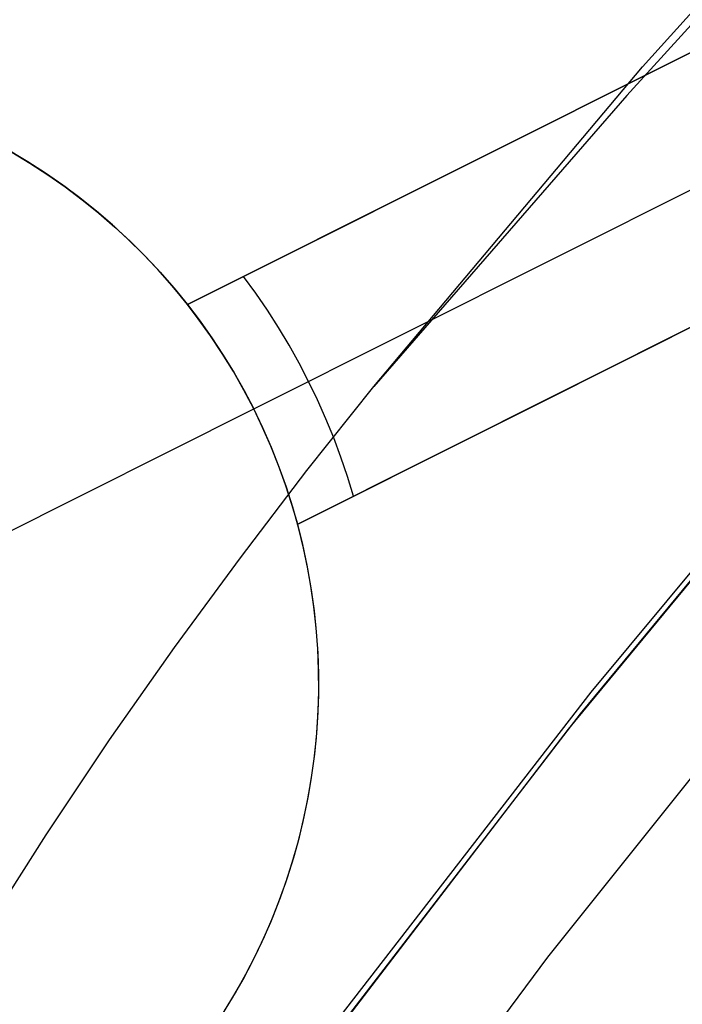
# Model space of a CAD drawing. Header units: millimetres. Extents: x 6239 to 7218, y -13987 to -13139.
# Tile 94 of 256: x 6685.47 to 6688.17, y -13426.06 to -13422.06. Entities that reach past the tile are written whole.
import ezdxf

# ---------------------------------------------------------------- set-up
doc = ezdxf.new("R2010")
doc.units = ezdxf.units.MM
doc.layers.add('color', color=7, linetype='Continuous')

msp = doc.modelspace()

# ---------------------------------------------------------------- linework, layer by layer
at = {"color": 7, "true_color": 0xffffff}
for p, q in [((6688.0056, -13422.2476, 64.4777), (6689.1405, -13420.9806, 64.862)), ((6688.0056, -13422.2476, 64.4777), (6689.1405, -13420.9806, 64.862)), ((6688.987, -13421.2146, 64.0911), (6687.9407, -13422.3639, 64.0911)), ((6688.987, -13421.2146, 64.0911), (6687.9407, -13422.3639, 64.0911)), ((6686.9119, -13423.5497, 64.0911), (6688.0056, -13422.2476, 64.4777)), ((6686.9119, -13423.5497, 64.0911), (6688.0056, -13422.2476, 64.4777)), ((6687.9407, -13422.3639, 64.0911), (6686.9119, -13423.5497, 64.0911)), ((6687.9407, -13422.3639, 64.0911), (6686.9119, -13423.5497, 64.0911)), ((6688.9525, -13423.4013, 72.0783), (6687.7941, -13424.7939, 71.6662)), ((6688.9525, -13423.4013, 72.0783), (6687.7941, -13424.7939, 71.6662)), ((6687.7527, -13424.8824, 88.1), (6688.8979, -13423.496, 88.1)), ((6687.7527, -13424.8824, 88.1), (6688.8979, -13423.496, 88.1)), ((6686.6391, -13423.892, 63.9912), (6686.9119, -13423.5497, 64.0911)), ((6686.6391, -13423.892, 63.9912), (6686.9119, -13423.5497, 64.0911)), ((6688.8454, -13423.5576, 77.6), (6687.703, -13424.9448, 77.6)), ((6686.3679, -13424.2465, 63.889), (6686.6391, -13423.892, 63.9912)), ((6686.3679, -13424.2465, 63.889), (6686.6391, -13423.892, 63.9912)), ((6686.0997, -13424.6123, 63.7849), (6686.3679, -13424.2465, 63.889)), ((6686.0997, -13424.6123, 63.7849), (6686.3679, -13424.2465, 63.889)), ((6688.7089, -13424.5085, 62.1), (6687.6187, -13425.873, 62.1)), ((6688.7089, -13424.5085, 62.1), (6687.6187, -13425.873, 62.1)), ((6685.8359, -13424.9886, 63.6792), (6686.0997, -13424.6123, 63.7849)), ((6685.8359, -13424.9886, 63.6792), (6686.0997, -13424.6123, 63.7849)), ((6687.7941, -13424.7939, 71.6662), (6686.6857, -13426.2259, 71.2519)), ((6687.7941, -13424.7939, 71.6662), (6686.6857, -13426.2259, 71.2519)), ((6686.6559, -13426.3075, 88.1), (6687.7527, -13424.8824, 88.1)), ((6686.6559, -13426.3075, 88.1), (6687.7527, -13424.8824, 88.1)), ((6687.703, -13424.9448, 77.6), (6686.6092, -13426.3705, 77.6)), ((6685.578, -13425.3742, 63.5723), (6685.8359, -13424.9886, 63.6792)), ((6685.578, -13425.3742, 63.5723), (6685.8359, -13424.9886, 63.6792)), ((6685.3272, -13425.7681, 63.4646), (6685.578, -13425.3742, 63.5723)), ((6685.3272, -13425.7681, 63.4646), (6685.578, -13425.3742, 63.5723)), ((6687.6187, -13425.873, 62.1), (6686.5753, -13427.2735, 62.1)), ((6687.6187, -13425.873, 62.1), (6686.5753, -13427.2735, 62.1))]:
    msp.add_line(p, q, dxfattribs=at)
at = {"layer": 'color', "color": 254, "true_color": 0xcad1ee}
for p, q in [((6686.1532, -13423.216, 22.3699), (6688.411, -13422.0845, 26.7)), ((6688.411, -13422.0845, 28.2), (6686.1532, -13423.216, 28.2)), ((6686.1532, -13423.216, 22.3699), (6688.411, -13422.0845, 26.7)), ((6688.411, -13422.0845, 28.2), (6686.1532, -13423.216, 28.2)), ((6686.1532, -13423.216, 25.2849), (6687.6765, -13422.4526, 25.2849)), ((6686.4224, -13423.6404, 22.3699), (6688.6574, -13422.5203, 26.7)), ((6686.4224, -13423.6404, 22.3699), (6688.6574, -13422.5203, 26.7)), ((6685.5023, -13422.6342, 19.7), (6685.4281, -13422.5901, 19.7)), ((6685.5023, -13422.6342, 19.7), (6685.4281, -13422.5901, 19.7)), ((6685.4371, -13422.5953, 28.2), (6685.5114, -13422.6399, 28.2)), ((6685.4371, -13422.5953, 28.2), (6685.5114, -13422.6399, 28.2)), ((6685.5114, -13422.6399, 23.95), (6685.4371, -13422.5953, 23.95)), ((6685.5749, -13422.6809, 19.7), (6685.5023, -13422.6342, 19.7)), ((6685.5749, -13422.6809, 19.7), (6685.5023, -13422.6342, 19.7)), ((6685.5114, -13422.6399, 28.2), (6685.5842, -13422.6871, 28.2)), ((6685.5114, -13422.6399, 28.2), (6685.5842, -13422.6871, 28.2)), ((6685.5842, -13422.6871, 23.95), (6685.5114, -13422.6399, 23.95)), ((6687.2821, -13422.6503, 28.2), (6687.2821, -13422.6503, 24.5266)), ((6685.6458, -13422.73, 19.7), (6685.5749, -13422.6809, 19.7)), ((6685.6458, -13422.73, 19.7), (6685.5749, -13422.6809, 19.7)), ((6685.5842, -13422.6871, 28.2), (6685.6552, -13422.7368, 28.2)), ((6685.5842, -13422.6871, 28.2), (6685.6552, -13422.7368, 28.2)), ((6685.6552, -13422.7368, 23.95), (6685.5842, -13422.6871, 23.95)), ((6685.7151, -13422.7816, 19.7), (6685.6458, -13422.73, 19.7)), ((6685.7151, -13422.7816, 19.7), (6685.6458, -13422.73, 19.7)), ((6685.6552, -13422.7368, 28.2), (6685.7244, -13422.7889, 28.2)), ((6685.6552, -13422.7368, 28.2), (6685.7244, -13422.7889, 28.2)), ((6685.7244, -13422.7889, 23.95), (6685.6552, -13422.7368, 23.95)), ((6685.7824, -13422.8355, 19.7), (6685.7151, -13422.7816, 19.7)), ((6685.7824, -13422.8355, 19.7), (6685.7151, -13422.7816, 19.7)), ((6685.7244, -13422.7889, 28.2), (6685.7919, -13422.8433, 28.2)), ((6685.7244, -13422.7889, 28.2), (6685.7919, -13422.8433, 28.2)), ((6685.7919, -13422.8433, 23.95), (6685.7244, -13422.7889, 23.95)), ((6685.8479, -13422.8917, 19.7), (6685.7824, -13422.8355, 19.7)), ((6685.8479, -13422.8917, 19.7), (6685.7824, -13422.8355, 19.7)), ((6685.7919, -13422.8433, 28.2), (6685.8574, -13422.9001, 28.2)), ((6685.7919, -13422.8433, 28.2), (6685.8574, -13422.9001, 28.2)), ((6685.8574, -13422.9001, 23.95), (6685.7919, -13422.8433, 23.95)), ((6685.9115, -13422.9501, 19.7), (6685.8479, -13422.8917, 19.7)), ((6685.9115, -13422.9501, 19.7), (6685.8479, -13422.8917, 19.7)), ((6685.8574, -13422.9001, 28.2), (6685.9208, -13422.9591, 28.2)), ((6685.8574, -13422.9001, 28.2), (6685.9208, -13422.9591, 28.2)), ((6685.9208, -13422.9591, 23.95), (6685.8574, -13422.9001, 23.95)), ((6685.9729, -13423.0107, 19.7), (6685.9115, -13422.9501, 19.7)), ((6685.9729, -13423.0107, 19.7), (6685.9115, -13422.9501, 19.7)), ((6685.9208, -13422.9591, 28.2), (6685.9822, -13423.0203, 28.2)), ((6685.9208, -13422.9591, 28.2), (6685.9822, -13423.0203, 28.2)), ((6685.9822, -13423.0203, 23.95), (6685.9208, -13422.9591, 23.95)), ((6686.6013, -13424.11, 28.2), (6688.859, -13422.9785, 28.2)), ((6688.859, -13422.9785, 26.7), (6686.6013, -13424.11, 22.3699)), ((6686.6013, -13424.11, 28.2), (6688.859, -13422.9785, 28.2)), ((6688.859, -13422.9785, 26.7), (6686.6013, -13424.11, 22.3699)), ((6686.0322, -13423.0734, 19.7), (6685.9729, -13423.0107, 19.7)), ((6686.0322, -13423.0734, 19.7), (6685.9729, -13423.0107, 19.7)), ((6685.9822, -13423.0203, 28.2), (6686.0415, -13423.0835, 28.2)), ((6685.9822, -13423.0203, 28.2), (6686.0415, -13423.0835, 28.2)), ((6686.0415, -13423.0835, 23.95), (6685.9822, -13423.0203, 23.95)), ((6686.0894, -13423.1381, 19.7), (6686.0322, -13423.0734, 19.7)), ((6686.0894, -13423.1381, 19.7), (6686.0322, -13423.0734, 19.7)), ((6686.0415, -13423.0835, 28.2), (6686.0985, -13423.1488, 28.2)), ((6686.0415, -13423.0835, 28.2), (6686.0985, -13423.1488, 28.2)), ((6686.0985, -13423.1488, 23.95), (6686.0415, -13423.0835, 23.95)), ((6686.4304, -13423.1695, 22.8029), (6686.3809, -13423.1019, 22.8029)), ((6686.1443, -13423.2047, 19.7), (6686.0894, -13423.1381, 19.7)), ((6686.1443, -13423.2047, 19.7), (6686.0894, -13423.1381, 19.7)), ((6686.0985, -13423.1488, 28.2), (6686.1532, -13423.216, 28.2)), ((6686.0985, -13423.1488, 28.2), (6686.1532, -13423.216, 28.2)), ((6686.1532, -13423.216, 23.95), (6686.0985, -13423.1488, 23.95)), ((6686.4779, -13423.2386, 22.8029), (6686.4304, -13423.1695, 22.8029)), ((6686.1968, -13423.2732, 19.7), (6686.1443, -13423.2047, 19.7)), ((6686.1968, -13423.2732, 19.7), (6686.1443, -13423.2047, 19.7)), ((6686.1532, -13423.216, 22.3699), (6686.2039, -13423.2829, 22.3699)), ((6686.1532, -13423.216, 28.2), (6686.1532, -13423.216, 22.3699)), ((6686.1532, -13423.216, 28.2), (6686.1532, -13423.216, 22.3699)), ((6686.1532, -13423.216, 22.3699), (6686.2039, -13423.2829, 22.3699)), ((6686.5232, -13423.3091, 22.8029), (6686.4779, -13423.2386, 22.8029)), ((6686.2469, -13423.3434, 19.7), (6686.1968, -13423.2732, 19.7)), ((6686.2469, -13423.3434, 19.7), (6686.1968, -13423.2732, 19.7)), ((6686.2039, -13423.2829, 22.3699), (6686.2524, -13423.3513, 22.3699)), ((6686.2039, -13423.2829, 22.3699), (6686.2524, -13423.3513, 22.3699)), ((6686.5663, -13423.3809, 22.8029), (6686.5232, -13423.3091, 22.8029)), ((6686.2946, -13423.4153, 19.7), (6686.2469, -13423.3434, 19.7)), ((6686.2946, -13423.4153, 19.7), (6686.2469, -13423.3434, 19.7)), ((6686.2524, -13423.3513, 22.3699), (6686.2985, -13423.4214, 22.3699)), ((6686.2524, -13423.3513, 22.3699), (6686.2985, -13423.4214, 22.3699)), ((6686.6013, -13424.11, 25.2849), (6688.1246, -13423.3466, 25.2849)), ((6686.6072, -13423.454, 22.8029), (6686.5663, -13423.3809, 22.8029)), ((6686.3398, -13423.4889, 19.7), (6686.2946, -13423.4153, 19.7)), ((6686.3398, -13423.4889, 19.7), (6686.2946, -13423.4153, 19.7)), ((6686.2985, -13423.4214, 22.3699), (6686.3422, -13423.493, 22.3699)), ((6686.2985, -13423.4214, 22.3699), (6686.3422, -13423.493, 22.3699)), ((6686.6459, -13423.5284, 22.8029), (6686.6072, -13423.454, 22.8029)), ((6686.3824, -13423.5639, 19.7), (6686.3398, -13423.4889, 19.7)), ((6686.3824, -13423.5639, 19.7), (6686.3398, -13423.4889, 19.7)), ((6686.3422, -13423.493, 22.3699), (6686.3835, -13423.566, 22.3699)), ((6686.3422, -13423.493, 22.3699), (6686.3835, -13423.566, 22.3699)), ((6686.6823, -13423.6038, 22.8029), (6686.6459, -13423.5284, 22.8029)), ((6687.7301, -13423.5443, 24.5266), (6687.7301, -13423.5443, 28.2)), ((6686.4224, -13423.6404, 19.7), (6686.3824, -13423.5639, 19.7)), ((6686.4224, -13423.6404, 19.7), (6686.3824, -13423.5639, 19.7)), ((6686.3835, -13423.566, 22.3699), (6686.4224, -13423.6404, 22.3699)), ((6686.3835, -13423.566, 22.3699), (6686.4224, -13423.6404, 22.3699)), ((6685.3049, -13424.2005, 19.7), (6686.4224, -13423.6404, 19.7)), ((6686.4597, -13423.7182, 19.7), (6686.4224, -13423.6404, 19.7)), ((6686.4224, -13423.6404, 22.3699), (6686.4224, -13423.6404, 19.7)), ((6686.4587, -13423.716, 22.3699), (6686.4224, -13423.6404, 22.3699)), ((6686.4597, -13423.7182, 19.7), (6686.4224, -13423.6404, 19.7)), ((6686.4587, -13423.716, 22.3699), (6686.4224, -13423.6404, 22.3699)), ((6686.4224, -13423.6404, 22.3699), (6686.4224, -13423.6404, 19.7)), ((6686.7164, -13423.6804, 22.8029), (6686.6823, -13423.6038, 22.8029)), ((6686.7481, -13423.7579, 22.8029), (6686.7164, -13423.6804, 22.8029)), ((6686.4925, -13423.7928, 22.3699), (6686.4587, -13423.716, 22.3699)), ((6686.4925, -13423.7928, 22.3699), (6686.4587, -13423.716, 22.3699)), ((6686.4943, -13423.7973, 19.7), (6686.4597, -13423.7182, 19.7)), ((6686.4943, -13423.7973, 19.7), (6686.4597, -13423.7182, 19.7)), ((6686.7775, -13423.8364, 22.8029), (6686.7481, -13423.7579, 22.8029)), ((6686.5237, -13423.8707, 22.3699), (6686.4925, -13423.7928, 22.3699)), ((6686.5237, -13423.8707, 22.3699), (6686.4925, -13423.7928, 22.3699)), ((6686.5262, -13423.8775, 19.7), (6686.4943, -13423.7973, 19.7)), ((6686.5262, -13423.8775, 19.7), (6686.4943, -13423.7973, 19.7)), ((6686.8044, -13423.9158, 22.8029), (6686.7775, -13423.8364, 22.8029)), ((6686.5522, -13423.9496, 22.3699), (6686.5237, -13423.8707, 22.3699)), ((6686.5522, -13423.9496, 22.3699), (6686.5237, -13423.8707, 22.3699)), ((6686.5553, -13423.9587, 19.7), (6686.5262, -13423.8775, 19.7)), ((6686.5553, -13423.9587, 19.7), (6686.5262, -13423.8775, 19.7)), ((6686.829, -13423.9959, 22.8029), (6686.8044, -13423.9158, 22.8029)), ((6686.5781, -13424.0294, 22.3699), (6686.5522, -13423.9496, 22.3699)), ((6686.5781, -13424.0294, 22.3699), (6686.5522, -13423.9496, 22.3699)), ((6686.5816, -13424.0409, 19.7), (6686.5553, -13423.9587, 19.7)), ((6686.5816, -13424.0409, 19.7), (6686.5553, -13423.9587, 19.7)), ((6686.6013, -13424.11, 22.3699), (6686.5781, -13424.0294, 22.3699)), ((6686.6013, -13424.11, 22.3699), (6686.5781, -13424.0294, 22.3699)), ((6686.605, -13424.124, 19.7), (6686.5816, -13424.0409, 19.7)), ((6686.605, -13424.124, 19.7), (6686.5816, -13424.0409, 19.7)), ((6686.6013, -13424.11, 22.3699), (6686.6013, -13424.11, 28.2)), ((6686.6013, -13424.11, 22.3699), (6686.6013, -13424.11, 28.2)), ((6686.6222, -13424.1933, 28.2), (6686.6013, -13424.11, 28.2)), ((6686.6222, -13424.1933, 23.95), (6686.6013, -13424.11, 23.95)), ((6686.6222, -13424.1933, 28.2), (6686.6013, -13424.11, 28.2)), ((6686.6255, -13424.2078, 19.7), (6686.605, -13424.124, 19.7)), ((6686.6255, -13424.2078, 19.7), (6686.605, -13424.124, 19.7)), ((6686.6402, -13424.2773, 28.2), (6686.6222, -13424.1933, 28.2)), ((6686.6402, -13424.2773, 23.95), (6686.6222, -13424.1933, 23.95)), ((6686.6402, -13424.2773, 28.2), (6686.6222, -13424.1933, 28.2)), ((6686.6431, -13424.2923, 19.7), (6686.6255, -13424.2078, 19.7)), ((6686.6431, -13424.2923, 19.7), (6686.6255, -13424.2078, 19.7)), ((6686.6554, -13424.3618, 28.2), (6686.6402, -13424.2773, 28.2)), ((6686.6554, -13424.3618, 23.95), (6686.6402, -13424.2773, 23.95)), ((6686.6554, -13424.3618, 28.2), (6686.6402, -13424.2773, 28.2)), ((6686.6578, -13424.3773, 19.7), (6686.6431, -13424.2923, 19.7)), ((6686.6578, -13424.3773, 19.7), (6686.6431, -13424.2923, 19.7)), ((6686.6676, -13424.4468, 28.2), (6686.6554, -13424.3618, 28.2)), ((6686.6676, -13424.4468, 23.95), (6686.6554, -13424.3618, 23.95)), ((6686.6676, -13424.4468, 28.2), (6686.6554, -13424.3618, 28.2)), ((6686.6696, -13424.4628, 19.7), (6686.6578, -13424.3773, 19.7)), ((6686.6696, -13424.4628, 19.7), (6686.6578, -13424.3773, 19.7)), ((6686.6769, -13424.5322, 28.2), (6686.6676, -13424.4468, 28.2)), ((6686.6769, -13424.5322, 23.95), (6686.6676, -13424.4468, 23.95)), ((6686.6769, -13424.5322, 28.2), (6686.6676, -13424.4468, 28.2)), ((6686.6784, -13424.5487, 19.7), (6686.6696, -13424.4628, 19.7)), ((6686.6784, -13424.5487, 19.7), (6686.6696, -13424.4628, 19.7)), ((6686.6833, -13424.6179, 28.2), (6686.6769, -13424.5322, 28.2)), ((6686.6833, -13424.6179, 23.95), (6686.6769, -13424.5322, 23.95)), ((6686.6833, -13424.6179, 28.2), (6686.6769, -13424.5322, 28.2)), ((6686.6842, -13424.6348, 19.7), (6686.6784, -13424.5487, 19.7)), ((6686.6842, -13424.6348, 19.7), (6686.6784, -13424.5487, 19.7)), ((6686.6867, -13424.7037, 28.2), (6686.6833, -13424.6179, 28.2)), ((6686.6867, -13424.7037, 23.95), (6686.6833, -13424.6179, 23.95)), ((6686.6867, -13424.7037, 28.2), (6686.6833, -13424.6179, 28.2)), ((6686.6871, -13424.7211, 19.7), (6686.6842, -13424.6348, 19.7)), ((6686.6871, -13424.7211, 19.7), (6686.6842, -13424.6348, 19.7)), ((6686.6872, -13424.7896, 28.2), (6686.6867, -13424.7037, 28.2)), ((6686.6872, -13424.7896, 23.95), (6686.6867, -13424.7037, 23.95)), ((6686.6872, -13424.7896, 28.2), (6686.6867, -13424.7037, 28.2)), ((6686.6869, -13424.8074, 19.7), (6686.6871, -13424.7211, 19.7)), ((6686.6869, -13424.8074, 19.7), (6686.6871, -13424.7211, 19.7)), ((6686.6847, -13424.8754, 28.2), (6686.6872, -13424.7896, 28.2)), ((6686.6847, -13424.8754, 23.95), (6686.6872, -13424.7896, 23.95)), ((6686.6847, -13424.8754, 28.2), (6686.6872, -13424.7896, 28.2)), ((6686.6838, -13424.8936, 19.7), (6686.6869, -13424.8074, 19.7)), ((6686.6838, -13424.8936, 19.7), (6686.6869, -13424.8074, 19.7)), ((6686.6793, -13424.9611, 28.2), (6686.6847, -13424.8754, 28.2)), ((6686.6793, -13424.9611, 23.95), (6686.6847, -13424.8754, 23.95)), ((6686.6793, -13424.9611, 28.2), (6686.6847, -13424.8754, 28.2)), ((6686.6777, -13424.9797, 19.7), (6686.6838, -13424.8936, 19.7)), ((6686.6777, -13424.9797, 19.7), (6686.6838, -13424.8936, 19.7)), ((6686.6709, -13425.0466, 28.2), (6686.6793, -13424.9611, 28.2)), ((6686.6709, -13425.0466, 23.95), (6686.6793, -13424.9611, 23.95)), ((6686.6709, -13425.0466, 28.2), (6686.6793, -13424.9611, 28.2)), ((6686.6687, -13425.0655, 19.7), (6686.6777, -13424.9797, 19.7)), ((6686.6687, -13425.0655, 19.7), (6686.6777, -13424.9797, 19.7)), ((6686.6567, -13425.151, 19.7), (6686.6687, -13425.0655, 19.7)), ((6686.6567, -13425.151, 19.7), (6686.6687, -13425.0655, 19.7)), ((6686.6596, -13425.1317, 28.2), (6686.6709, -13425.0466, 28.2)), ((6686.6596, -13425.1317, 23.95), (6686.6709, -13425.0466, 23.95)), ((6686.6596, -13425.1317, 28.2), (6686.6709, -13425.0466, 28.2)), ((6686.6417, -13425.236, 19.7), (6686.6567, -13425.151, 19.7)), ((6686.6417, -13425.236, 19.7), (6686.6567, -13425.151, 19.7)), ((6686.6454, -13425.2164, 28.2), (6686.6596, -13425.1317, 28.2)), ((6686.6454, -13425.2164, 23.95), (6686.6596, -13425.1317, 23.95)), ((6686.6454, -13425.2164, 28.2), (6686.6596, -13425.1317, 28.2)), ((6686.6239, -13425.3204, 19.7), (6686.6417, -13425.236, 19.7)), ((6686.6239, -13425.3204, 19.7), (6686.6417, -13425.236, 19.7)), ((6686.6283, -13425.3006, 28.2), (6686.6454, -13425.2164, 28.2)), ((6686.6283, -13425.3006, 23.95), (6686.6454, -13425.2164, 23.95)), ((6686.6283, -13425.3006, 28.2), (6686.6454, -13425.2164, 28.2)), ((6686.6031, -13425.4042, 19.7), (6686.6239, -13425.3204, 19.7)), ((6686.6031, -13425.4042, 19.7), (6686.6239, -13425.3204, 19.7)), ((6686.6083, -13425.3841, 28.2), (6686.6283, -13425.3006, 28.2)), ((6686.6083, -13425.3841, 23.95), (6686.6283, -13425.3006, 23.95)), ((6686.6083, -13425.3841, 28.2), (6686.6283, -13425.3006, 28.2)), ((6686.5794, -13425.4872, 19.7), (6686.6031, -13425.4042, 19.7)), ((6686.5794, -13425.4872, 19.7), (6686.6031, -13425.4042, 19.7)), ((6686.5855, -13425.4669, 28.2), (6686.6083, -13425.3841, 28.2)), ((6686.5855, -13425.4669, 23.95), (6686.6083, -13425.3841, 23.95)), ((6686.5855, -13425.4669, 28.2), (6686.6083, -13425.3841, 28.2)), ((6686.5598, -13425.5489, 28.2), (6686.5855, -13425.4669, 28.2)), ((6686.5598, -13425.5489, 23.95), (6686.5855, -13425.4669, 23.95)), ((6686.5598, -13425.5489, 28.2), (6686.5855, -13425.4669, 28.2)), ((6686.5529, -13425.5693, 19.7), (6686.5794, -13425.4872, 19.7)), ((6686.5529, -13425.5693, 19.7), (6686.5794, -13425.4872, 19.7)), ((6686.5313, -13425.6299, 28.2), (6686.5598, -13425.5489, 28.2)), ((6686.5313, -13425.6299, 23.95), (6686.5598, -13425.5489, 23.95)), ((6686.5313, -13425.6299, 28.2), (6686.5598, -13425.5489, 28.2)), ((6686.5236, -13425.6505, 19.7), (6686.5529, -13425.5693, 19.7)), ((6686.5236, -13425.6505, 19.7), (6686.5529, -13425.5693, 19.7)), ((6686.5001, -13425.7099, 28.2), (6686.5313, -13425.6299, 28.2)), ((6686.5001, -13425.7099, 23.95), (6686.5313, -13425.6299, 23.95)), ((6686.5001, -13425.7099, 28.2), (6686.5313, -13425.6299, 28.2)), ((6686.4915, -13425.7306, 19.7), (6686.5236, -13425.6505, 19.7)), ((6686.4915, -13425.7306, 19.7), (6686.5236, -13425.6505, 19.7)), ((6686.4661, -13425.7888, 28.2), (6686.5001, -13425.7099, 28.2)), ((6686.4661, -13425.7888, 23.95), (6686.5001, -13425.7099, 23.95)), ((6686.4661, -13425.7888, 28.2), (6686.5001, -13425.7099, 28.2)), ((6686.4566, -13425.8095, 19.7), (6686.4915, -13425.7306, 19.7)), ((6686.4566, -13425.8095, 19.7), (6686.4915, -13425.7306, 19.7)), ((6686.4294, -13425.8664, 28.2), (6686.4661, -13425.7888, 28.2)), ((6686.4294, -13425.8664, 23.95), (6686.4661, -13425.7888, 23.95)), ((6686.4294, -13425.8664, 28.2), (6686.4661, -13425.7888, 28.2)), ((6686.4191, -13425.8872, 19.7), (6686.4566, -13425.8095, 19.7)), ((6686.4191, -13425.8872, 19.7), (6686.4566, -13425.8095, 19.7)), ((6686.3901, -13425.9428, 28.2), (6686.4294, -13425.8664, 28.2)), ((6686.3901, -13425.9428, 23.95), (6686.4294, -13425.8664, 23.95)), ((6686.3901, -13425.9428, 28.2), (6686.4294, -13425.8664, 28.2)), ((6686.3788, -13425.9636, 19.7), (6686.4191, -13425.8872, 19.7)), ((6686.3788, -13425.9636, 19.7), (6686.4191, -13425.8872, 19.7)), ((6686.336, -13426.0385, 19.7), (6686.3788, -13425.9636, 19.7)), ((6686.336, -13426.0385, 19.7), (6686.3788, -13425.9636, 19.7)), ((6686.3482, -13426.0178, 28.2), (6686.3901, -13425.9428, 28.2)), ((6686.3482, -13426.0178, 23.95), (6686.3901, -13425.9428, 23.95)), ((6686.3482, -13426.0178, 28.2), (6686.3901, -13425.9428, 28.2)), ((6686.2906, -13426.1119, 19.7), (6686.336, -13426.0385, 19.7)), ((6686.2906, -13426.1119, 19.7), (6686.336, -13426.0385, 19.7)), ((6686.3038, -13426.0912, 28.2), (6686.3482, -13426.0178, 28.2)), ((6686.3038, -13426.0912, 23.95), (6686.3482, -13426.0178, 23.95)), ((6686.3038, -13426.0912, 28.2), (6686.3482, -13426.0178, 28.2))]:
    msp.add_line(p, q, dxfattribs=at)

doc.saveas('drawing.dxf')
